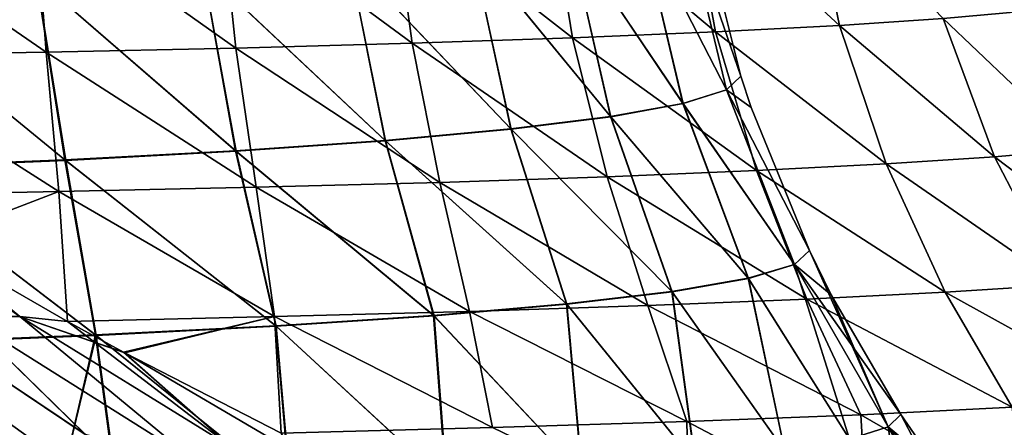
# Model space of a CAD drawing. Header units: metres. Extents: x -109 to 109, y -63 to 140.
# Tile 94 of 256: x -68.18 to -59.82, y 67.7 to 71.16. Entities that reach past the tile are written whole.
import ezdxf

# ---------------------------------------------------------------- set-up
doc = ezdxf.new("R2010")
doc.units = ezdxf.units.M
doc.layers.add('solid_502308_SW0001', color=7, linetype='CONTINUOUS')

msp = doc.modelspace()

# ---------------------------------------------------------------- linework, layer by layer
at = {"layer": 'solid_502308_SW0001'}
for points in [[(-61.21772, 71.113853, 9.024845), (-61.475227, 72.351036, 8.846619), (-62.501556, 72.297073, 10.392056)], [(-62.501556, 72.297073, -10.392057), (-61.475227, 72.351036, -8.84662), (-61.21772, 71.113853, -9.024845)], [(-61.21772, 71.113853, 9.024845), (-60.337799, 71.172432, 7.34733), (-61.475227, 72.351036, 8.846619)], [(-61.475227, 72.351036, -8.84662), (-60.337799, 71.172432, -7.34733), (-61.21772, 71.113853, -9.024845)], [(-63.485825, 71.008125, 12.052473), (-63.686035, 72.247215, 11.819778), (-65.015419, 72.202034, 13.113625)], [(-65.015419, 72.202034, -13.113625), (-63.686035, 72.247215, -11.819779), (-63.485825, 71.008125, -12.052474)], [(-62.271099, 71.058876, 10.59915), (-62.501556, 72.297073, 10.392056), (-63.686035, 72.247215, 11.819778)], [(-63.686035, 72.247215, -11.819779), (-62.501556, 72.297073, -10.392057), (-62.271099, 71.058876, -10.59915)], [(-63.485825, 71.008125, 12.052473), (-62.271099, 71.058876, 10.59915), (-63.686035, 72.247215, 11.819778)], [(-63.686035, 72.247215, -11.819779), (-62.271099, 71.058876, -10.59915), (-63.485825, 71.008125, -12.052474)], [(-62.271099, 71.058876, 10.59915), (-61.21772, 71.113853, 9.024845), (-62.501556, 72.297073, 10.392056)], [(-62.501556, 72.297073, -10.392057), (-61.21772, 71.113853, -9.024845), (-62.271099, 71.058876, -10.59915)], [(-68.047272, 72.12767, -15.243034), (-66.474686, 72.162033, -14.259044), (-66.342987, 70.921547, -14.531784)], [(-66.342987, 70.921547, 14.531783), (-66.474686, 72.162033, 14.259043), (-68.047264, 72.12767, 15.243033)], [(-64.848267, 70.962173, 13.368309), (-65.015419, 72.202034, 13.113625), (-66.474686, 72.162033, 14.259043)], [(-66.474686, 72.162033, -14.259044), (-65.015419, 72.202034, -13.113625), (-64.848267, 70.962173, -13.368309)], [(-66.342987, 70.921547, 14.531783), (-64.848267, 70.962173, 13.368309), (-66.474686, 72.162033, 14.259043)], [(-66.474686, 72.162033, -14.259044), (-64.848267, 70.962173, -13.368309), (-66.342987, 70.921547, -14.531784)], [(-64.848267, 70.962173, 13.368309), (-63.485825, 71.008125, 12.052473), (-65.015419, 72.202034, 13.113625)], [(-65.015419, 72.202034, -13.113625), (-63.485825, 71.008125, -12.052474), (-64.848267, 70.962173, -13.368309)], [(-67.952927, 70.886696, 15.529661), (-68.047264, 72.12767, 15.243033), (-69.715111, 72.099335, 16.054392)], [(-69.715111, 72.099335, -16.054392), (-68.047272, 72.12767, -15.243034), (-67.952927, 70.886696, -15.529661)], [(-69.659569, 70.858032, 16.350513), (-67.952927, 70.886696, 15.529661), (-69.715111, 72.099335, 16.054392)], [(-69.715111, 72.099335, -16.054392), (-67.952927, 70.886696, -15.529661), (-69.659576, 70.858032, -16.350513)], [(-68.047272, 72.12767, -15.243034), (-66.342987, 70.921547, -14.531784), (-67.952927, 70.886696, -15.529661)], [(-67.952927, 70.886696, 15.529661), (-66.342987, 70.921547, 14.531783), (-68.047264, 72.12767, 15.243033)], [(-62.550282, 72.113625, -1.855323), (-62.913071, 71.997803, -3.68074), (-62.1772, 70.566628, -1.898921)], [(-62.912704, 71.99659, 3.680218), (-62.550137, 72.113022, 1.85504), (-62.176872, 70.56601, 1.898057)], [(-62.550282, 72.113625, -1.855323), (-62.055889, 70.684006, -0.000011), (-62.406082, 72.088875, 0.00001)], [(-62.550282, 72.113625, -1.855323), (-62.1772, 70.566628, -1.898921), (-62.055889, 70.684006, -0.000011)], [(-62.550137, 72.113022, 1.85504), (-62.055889, 70.684006, -0.000011), (-62.176872, 70.56601, 1.898057)], [(-62.550137, 72.113022, 1.85504), (-62.406082, 72.088875, 0.00001), (-62.055889, 70.684006, -0.000011)], [(-62.913071, 71.997803, -3.68074), (-63.513943, 71.886124, -5.442768), (-62.547779, 70.451195, -3.768538)], [(-63.513302, 71.884293, 5.442066), (-62.912704, 71.99659, 3.680218), (-62.546906, 70.449959, 3.766912)], [(-62.913071, 71.997803, -3.68074), (-62.547779, 70.451195, -3.768538), (-62.1772, 70.566628, -1.898921)], [(-62.912704, 71.99659, 3.680218), (-62.176872, 70.56601, 1.898057), (-62.546906, 70.449959, 3.766912)], [(-63.513943, 71.886124, -5.442768), (-64.34288, 71.780464, -7.111253), (-63.161968, 70.339897, -5.574382)], [(-64.341911, 71.778015, 7.110442), (-63.513302, 71.884293, 5.442066), (-63.160343, 70.338028, 5.572137)], [(-63.513943, 71.886124, -5.442768), (-63.161968, 70.339897, -5.574382), (-62.547779, 70.451195, -3.768538)], [(-63.513302, 71.884293, 5.442066), (-62.546906, 70.449959, 3.766912), (-63.160343, 70.338028, 5.572137)], [(-64.34288, 71.780464, -7.111253), (-65.385765, 71.682701, -8.656465), (-64.00985, 70.234589, -7.285513)], [(-65.38443, 71.679642, 8.655624), (-64.341911, 71.778015, 7.110442), (-64.007309, 70.232079, 7.282833)], [(-64.34288, 71.780464, -7.111253), (-64.00985, 70.234589, -7.285513), (-63.161968, 70.339897, -5.574382)], [(-64.341911, 71.778015, 7.110442), (-63.160343, 70.338028, 5.572137), (-64.007309, 70.232079, 7.282833)], [(-65.385765, 71.682701, -8.656465), (-66.624542, 71.594536, -10.050983), (-65.077301, 70.137146, -8.871343)], [(-66.622833, 71.590851, 10.050204), (-65.38443, 71.679642, 8.655624), (-65.073715, 70.133995, 8.868444)], [(-65.385765, 71.682701, -8.656465), (-65.077301, 70.137146, -8.871343), (-64.00985, 70.234589, -7.285513)], [(-65.38443, 71.679642, 8.655624), (-64.007309, 70.232079, 7.282833), (-65.073715, 70.133995, 8.868444)], [(-66.624542, 71.594536, -10.050983), (-68.037743, 71.517517, -11.270012), (-66.346092, 70.049248, -10.303593)], [(-68.035652, 71.513206, 11.269383), (-66.622833, 71.590851, 10.050204), (-66.341362, 70.045433, 10.300718)], [(-66.624542, 71.594536, -10.050983), (-66.346092, 70.049248, -10.303593), (-65.077301, 70.137146, -8.871343)], [(-66.622833, 71.590851, 10.050204), (-65.073715, 70.133995, 8.868444), (-66.341362, 70.045433, 10.300718)], [(-68.037743, 71.517517, -11.270012), (-69.600685, 71.453018, -12.291661), (-67.794395, 69.972427, -11.556606)], [(-69.598236, 71.448074, 12.291274), (-68.035652, 71.513206, 11.269383), (-69.389977, 69.902885, 12.605649)], [(-68.035652, 71.513206, 11.269383), (-67.788498, 69.967941, 11.554018), (-69.389977, 69.902885, 12.605649)], [(-68.037743, 71.517517, -11.270012), (-67.794395, 69.972427, -11.556606), (-66.346092, 70.049248, -10.303593)], [(-68.035652, 71.513206, 11.269383), (-66.341362, 70.045433, 10.300718), (-67.788498, 69.967941, 11.554018)], [(-69.600685, 71.453018, -12.291661), (-69.397041, 69.908066, -12.607681), (-67.794395, 69.972427, -11.556606)], [(-59.173462, 70.06189, 5.781742), (-59.641186, 71.23394, 5.586052), (-60.337799, 71.172432, 7.34733)], [(-60.337799, 71.172432, -7.34733), (-59.641186, 71.23394, -5.586053), (-59.173466, 70.06189, -5.781743)], [(-59.903095, 69.998299, 7.602649), (-60.337799, 71.172432, 7.34733), (-61.21772, 71.113853, 9.024845)], [(-61.21772, 71.113853, -9.024845), (-60.337799, 71.172432, -7.34733), (-59.903095, 69.998299, -7.60265)], [(-59.903095, 69.998299, 7.602649), (-59.173462, 70.06189, 5.781742), (-60.337799, 71.172432, 7.34733)], [(-60.337799, 71.172432, -7.34733), (-59.173466, 70.06189, -5.781743), (-59.903095, 69.998299, -7.60265)], [(-61.92384, 69.881081, 10.959435), (-62.271099, 71.058876, 10.59915), (-63.485825, 71.008125, 12.052473)], [(-63.485825, 71.008125, -12.052474), (-62.271099, 71.058876, -10.59915), (-61.92384, 69.881081, -10.959436)], [(-60.823364, 69.937798, 9.335325), (-61.21772, 71.113853, 9.024845), (-62.271099, 71.058876, 10.59915)], [(-62.271099, 71.058876, -10.59915), (-61.21772, 71.113853, -9.024845), (-60.823364, 69.937798, -9.335326)], [(-61.92384, 69.881081, 10.959435), (-60.823364, 69.937798, 9.335325), (-62.271099, 71.058876, 10.59915)], [(-62.271099, 71.058876, -10.59915), (-60.823364, 69.937798, -9.335326), (-61.92384, 69.881081, -10.959436)], [(-60.823364, 69.937798, 9.335325), (-59.903095, 69.998299, 7.602649), (-61.21772, 71.113853, 9.024845)], [(-61.21772, 71.113853, -9.024845), (-59.903095, 69.998299, -7.60265), (-60.823364, 69.937798, -9.335326)], [(-63.191719, 69.828804, 12.456427), (-63.485825, 71.008125, 12.052473), (-64.848267, 70.962173, 13.368309)], [(-64.848267, 70.962173, -13.368309), (-63.485825, 71.008125, -12.052474), (-63.191719, 69.828804, -12.456427)], [(-63.191719, 69.828804, 12.456427), (-61.92384, 69.881081, 10.959435), (-63.485825, 71.008125, 12.052473)], [(-63.485825, 71.008125, -12.052474), (-61.92384, 69.881081, -10.959436), (-63.191719, 69.828804, -12.456427)], [(-66.170151, 69.739914, 15.001893), (-66.342987, 70.921547, 14.531783), (-67.952927, 70.886696, 15.529661)], [(-67.952927, 70.886696, -15.529661), (-66.342987, 70.921547, -14.531784), (-66.170158, 69.739914, -15.001894)], [(-64.612587, 69.78157, 13.809086), (-64.848267, 70.962173, 13.368309), (-66.342987, 70.921547, 14.531783)], [(-66.342987, 70.921547, -14.531784), (-64.848267, 70.962173, -13.368309), (-64.612587, 69.78157, -13.809087)], [(-66.170151, 69.739914, 15.001893), (-64.612587, 69.78157, 13.809086), (-66.342987, 70.921547, 14.531783)], [(-66.342987, 70.921547, -14.531784), (-64.612587, 69.78157, -13.809087), (-66.170158, 69.739914, -15.001894)], [(-64.612587, 69.78157, 13.809086), (-63.191719, 69.828804, 12.456427), (-64.848267, 70.962173, 13.368309)], [(-64.848267, 70.962173, -13.368309), (-63.191719, 69.828804, -12.456427), (-64.612587, 69.78157, -13.809087)], [(-69.659576, 70.858032, -16.350513), (-67.952927, 70.886696, -15.529661), (-67.846375, 69.704323, -16.021139)], [(-69.659576, 70.858032, -16.350513), (-67.846375, 69.704323, -16.021139), (-69.595222, 69.666763, -16.848963)], [(-67.846367, 69.704323, 16.021139), (-67.952927, 70.886696, 15.529661), (-69.659569, 70.858032, 16.350513)], [(-69.5952, 69.666748, 16.848959), (-67.846367, 69.704323, 16.021139), (-69.659569, 70.858032, 16.350513)], [(-67.846367, 69.704323, 16.021139), (-66.170151, 69.739914, 15.001893), (-67.952927, 70.886696, 15.529661)], [(-67.952927, 70.886696, -15.529661), (-66.170158, 69.739914, -15.001894), (-67.846375, 69.704323, -16.021139)], [(-62.1772, 70.566628, -1.898921), (-61.967899, 70.416786, -0.000004), (-62.055889, 70.684006, -0.000011)], [(-62.176872, 70.56601, 1.898057), (-62.055889, 70.684006, -0.000011), (-61.967899, 70.416786, -0.000004)], [(-62.1772, 70.566628, -1.898921), (-62.547779, 70.451195, -3.768538), (-61.602249, 69.083984, -1.98872)], [(-62.546906, 70.449959, 3.766912), (-62.176872, 70.56601, 1.898057), (-61.601799, 69.083313, 1.987914)], [(-62.1772, 70.566628, -1.898921), (-61.474129, 69.202103, 0.000003), (-61.967899, 70.416786, -0.000004)], [(-62.1772, 70.566628, -1.898921), (-61.602249, 69.083984, -1.98872), (-61.474129, 69.202103, 0.000003)], [(-62.176872, 70.56601, 1.898057), (-61.474129, 69.202103, 0.000003), (-61.601799, 69.083313, 1.987914)], [(-62.176872, 70.56601, 1.898057), (-61.967899, 70.416786, -0.000004), (-61.474129, 69.202103, 0.000003)], [(-62.547779, 70.451195, -3.768538), (-63.161968, 70.339897, -5.574382), (-61.993488, 68.967842, -3.94734)], [(-63.160343, 70.338028, 5.572137), (-62.546906, 70.449959, 3.766912), (-61.992382, 68.966499, 3.94586)], [(-62.547779, 70.451195, -3.768538), (-61.993488, 68.967842, -3.94734), (-61.602249, 69.083984, -1.98872)], [(-62.546906, 70.449959, 3.766912), (-61.601799, 69.083313, 1.987914), (-61.992382, 68.966499, 3.94586)], [(-63.161968, 70.339897, -5.574382), (-64.00985, 70.234589, -7.285513), (-62.642075, 68.855934, -5.838891)], [(-64.007309, 70.232079, 7.282833), (-63.160343, 70.338028, 5.572137), (-62.640137, 68.85392, 5.83691)], [(-63.161968, 70.339897, -5.574382), (-62.642075, 68.855934, -5.838891), (-61.993488, 68.967842, -3.94734)], [(-63.160343, 70.338028, 5.572137), (-61.992382, 68.966499, 3.94586), (-62.640137, 68.85392, 5.83691)], [(-64.00985, 70.234589, -7.285513), (-65.077301, 70.137146, -8.871343), (-63.53764, 68.750145, -7.630278)], [(-65.073715, 70.133995, 8.868444), (-64.007309, 70.232079, 7.282833), (-63.534729, 68.747444, 7.628003)], [(-64.00985, 70.234589, -7.285513), (-63.53764, 68.750145, -7.630278), (-62.642075, 68.855934, -5.838891)], [(-64.007309, 70.232079, 7.282833), (-62.640137, 68.85392, 5.83691), (-63.534729, 68.747444, 7.628003)], [(-65.077301, 70.137146, -8.871343), (-66.346092, 70.049248, -10.303593), (-64.665245, 68.652428, -9.288759)], [(-65.077301, 70.137146, -8.871343), (-64.665245, 68.652428, -9.288759), (-63.53764, 68.750145, -7.630278)], [(-66.341362, 70.045433, 10.300718), (-65.073715, 70.133995, 8.868444), (-64.661263, 68.649033, 9.286428)], [(-65.073715, 70.133995, 8.868444), (-63.534729, 68.747444, 7.628003), (-64.661263, 68.649033, 9.286428)], [(-58.557159, 68.979599, 6.077082), (-59.173462, 70.06189, 5.781742), (-59.903095, 69.998299, 7.602649)], [(-59.903095, 69.998299, -7.60265), (-59.173466, 70.06189, -5.781743), (-58.557159, 68.979599, -6.077083)], [(-67.794395, 69.972427, -11.556606), (-69.397041, 69.908066, -12.607681), (-67.534966, 68.487808, -12.088725)], [(-66.346092, 70.049248, -10.303593), (-67.794395, 69.972427, -11.556606), (-66.005463, 68.564461, -10.784065)], [(-67.794395, 69.972427, -11.556606), (-67.534966, 68.487808, -12.088725), (-66.005463, 68.564461, -10.784065)], [(-67.788498, 69.967941, 11.554018), (-66.341362, 70.045433, 10.300718), (-66.000359, 68.560364, 10.781934)], [(-66.346092, 70.049248, -10.303593), (-66.005463, 68.564461, -10.784065), (-64.665245, 68.652428, -9.288759)], [(-66.341362, 70.045433, 10.300718), (-64.661263, 68.649033, 9.286428), (-66.000359, 68.560364, 10.781934)], [(-59.33791, 68.912895, 7.987282), (-59.903095, 69.998299, 7.602649), (-60.823364, 69.937798, 9.335325)], [(-60.823364, 69.937798, -9.335326), (-59.903095, 69.998299, -7.60265), (-59.337914, 68.912895, -7.987283)], [(-59.33791, 68.912895, 7.987282), (-58.557159, 68.979599, 6.077082), (-59.903095, 69.998299, 7.602649)], [(-59.903095, 69.998299, -7.60265), (-58.557159, 68.979599, -6.077083), (-59.337914, 68.912895, -7.987283)], [(-69.397041, 69.908066, -12.607681), (-69.216057, 68.420525, -13.174569), (-67.534966, 68.487808, -12.088725)], [(-69.389977, 69.902885, 12.605649), (-67.788498, 69.967941, 11.554018), (-67.52874, 68.482986, 12.087061)], [(-69.389977, 69.902885, 12.605649), (-67.52874, 68.482986, 12.087061), (-69.208298, 68.41481, 13.173479)], [(-67.788498, 69.967941, 11.554018), (-66.000359, 68.560364, 10.781934), (-67.52874, 68.482986, 12.087061)], [(-60.321224, 68.849525, 9.801823), (-60.823364, 69.937798, 9.335325), (-61.92384, 69.881081, 10.959435)], [(-61.92384, 69.881081, -10.959436), (-60.823364, 69.937798, -9.335326), (-60.321224, 68.849525, -9.801824)], [(-60.321224, 68.849525, 9.801823), (-59.33791, 68.912895, 7.987282), (-60.823364, 69.937798, 9.335325)], [(-60.823364, 69.937798, -9.335326), (-59.337914, 68.912895, -7.987283), (-60.321224, 68.849525, -9.801824)], [(-68.178986, 68.642731, -16.872396), (-69.888733, 69.847763, -16.869371), (-69.595222, 69.666763, -16.848963)], [(-68.646912, 68.643394, -16.991812), (-69.888733, 69.847763, -16.869371), (-68.178986, 68.642731, -16.872396)], [(-62.847202, 68.735802, 13.058443), (-63.191719, 69.828804, 12.456427), (-64.612587, 69.78157, 13.809086)], [(-64.612587, 69.78157, -13.809087), (-63.191719, 69.828804, -12.456427), (-62.847202, 68.735802, -13.058444)], [(-61.495663, 68.790268, 11.498848), (-61.92384, 69.881081, 10.959435), (-63.191719, 69.828804, 12.456427)], [(-63.191719, 69.828804, -12.456427), (-61.92384, 69.881081, -10.959436), (-61.495663, 68.790268, -11.498849)], [(-62.847202, 68.735802, 13.058443), (-61.495663, 68.790268, 11.498848), (-63.191719, 69.828804, 12.456427)], [(-63.191719, 69.828804, -12.456427), (-61.495663, 68.790268, -11.498849), (-62.847202, 68.735802, -13.058444)], [(-61.495663, 68.790268, 11.498848), (-60.321224, 68.849525, 9.801823), (-61.92384, 69.881081, 10.959435)], [(-61.92384, 69.881081, -10.959436), (-60.321224, 68.849525, -9.801824), (-61.495663, 68.790268, -11.498849)], [(-67.846375, 69.704323, -16.021139), (-66.170158, 69.739914, -15.001894), (-66.016357, 68.643784, -15.693514)], [(-66.016357, 68.643784, 15.693513), (-66.170151, 69.739914, 15.001893), (-67.846367, 69.704323, 16.021139)], [(-66.170158, 69.739914, -15.001894), (-64.612587, 69.78157, -13.809087), (-64.360031, 68.686783, -14.462207)], [(-66.170158, 69.739914, -15.001894), (-64.360031, 68.686783, -14.462207), (-66.016357, 68.643784, -15.693514)], [(-64.360023, 68.686783, 14.462205), (-64.612587, 69.78157, 13.809086), (-66.170151, 69.739914, 15.001893)], [(-66.016357, 68.643784, 15.693513), (-64.360023, 68.686783, 14.462205), (-66.170151, 69.739914, 15.001893)], [(-64.360023, 68.686783, 14.462205), (-62.847202, 68.735802, 13.058443), (-64.612587, 69.78157, 13.809086)], [(-64.612587, 69.78157, -13.809087), (-62.847202, 68.735802, -13.058444), (-64.360031, 68.686783, -14.462207)], [(-68.953255, 69.279343, -16.805668), (-69.595222, 69.666763, -16.848963), (-67.846375, 69.704323, -16.021139)], [(-68.178986, 68.642731, -16.872396), (-69.595222, 69.666763, -16.848963), (-68.953255, 69.279343, -16.805668)], [(-68.953163, 69.279289, 16.80566), (-67.846367, 69.704323, 16.021139), (-69.5952, 69.666748, 16.848959)], [(-68.953255, 69.279343, -16.805668), (-67.846375, 69.704323, -16.021139), (-67.773827, 68.601089, -16.731516)], [(-67.773827, 68.601089, 16.731516), (-67.846367, 69.704323, 16.021139), (-68.953163, 69.279289, 16.80566)], [(-67.846375, 69.704323, -16.021139), (-66.016357, 68.643784, -15.693514), (-67.773827, 68.601089, -16.731516)], [(-67.773827, 68.601089, 16.731516), (-66.016357, 68.643784, 15.693513), (-67.846367, 69.704323, 16.021139)], [(-68.178986, 68.642731, -16.872396), (-68.953255, 69.279343, -16.805668), (-67.773827, 68.601089, -16.731516)], [(-68.178993, 68.642738, 16.872398), (-67.773827, 68.601089, 16.731516), (-68.953163, 69.279289, 16.80566)], [(-61.602249, 69.083984, -1.98872), (-61.288837, 68.828033, -0.000006), (-61.474129, 69.202103, 0.000003)], [(-61.601799, 69.083313, 1.987914), (-61.474129, 69.202103, 0.000003), (-60.804291, 67.706795, 1.872332)], [(-61.474129, 69.202103, 0.000003), (-61.288837, 68.828033, -0.000006), (-60.804291, 67.706795, 1.872332)], [(-61.602249, 69.083984, -1.98872), (-61.993488, 68.967842, -3.94734), (-61.134895, 67.602997, -3.725166)], [(-61.992382, 68.966499, 3.94586), (-61.601799, 69.083313, 1.987914), (-61.133671, 67.601753, 3.723791)], [(-61.602249, 69.083984, -1.98872), (-60.69701, 67.813148, -0.000006), (-61.288837, 68.828033, -0.000006)], [(-61.602249, 69.083984, -1.98872), (-60.804817, 67.707413, -1.873086), (-60.69701, 67.813148, -0.000006)], [(-61.602249, 69.083984, -1.98872), (-61.134895, 67.602997, -3.725166), (-60.804817, 67.707413, -1.873086)], [(-61.601799, 69.083313, 1.987914), (-60.804291, 67.706795, 1.872332), (-61.133671, 67.601753, 3.723791)], [(-69.688049, 69.028671, -17.047543), (-67.621284, 67.642662, -17.063704), (-70.59935, 58.754658, -17.727995)], [(-67.621704, 67.642921, 17.063696), (-69.688072, 69.028687, 17.047543), (-70.599335, 58.754673, 17.727995)], [(-68.646927, 68.64341, 16.991812), (-69.688072, 69.028687, 17.047543), (-67.621704, 67.642921, 17.063696)], [(-68.646912, 68.643394, -16.991812), (-67.621284, 67.642662, -17.063704), (-69.688049, 69.028671, -17.047543)], [(-61.993488, 68.967842, -3.94734), (-62.642075, 68.855934, -5.838891), (-61.683666, 67.501656, -5.527037)], [(-62.640137, 68.85392, 5.83691), (-61.992382, 68.966499, 3.94586), (-61.681595, 67.499786, 5.525207)], [(-61.993488, 68.967842, -3.94734), (-61.683666, 67.501656, -5.527037), (-61.134895, 67.602997, -3.725166)], [(-61.992382, 68.966499, 3.94586), (-61.133671, 67.601753, 3.723791), (-61.681595, 67.499786, 5.525207)], [(-58.675323, 67.940491, 8.530039), (-59.33791, 68.912895, 7.987282), (-60.321224, 68.849525, 9.801823)], [(-60.321224, 68.849525, -9.801824), (-59.337914, 68.912895, -7.987283), (-58.675323, 67.940491, -8.53004)], [(-62.642075, 68.855934, -5.838891), (-63.53764, 68.750145, -7.630278), (-62.444427, 67.404816, -7.25356)], [(-63.534729, 68.747444, 7.628003), (-62.640137, 68.85392, 5.83691), (-62.441395, 67.402313, 7.251463)], [(-62.642075, 68.855934, -5.838891), (-62.444427, 67.404816, -7.25356), (-61.683666, 67.501656, -5.527037)], [(-62.640137, 68.85392, 5.83691), (-61.681595, 67.499786, 5.525207), (-62.441395, 67.402313, 7.251463)], [(-59.753197, 67.873177, 10.457475), (-60.321224, 68.849525, 9.801823), (-61.495663, 68.790268, 11.498848)], [(-61.495663, 68.790268, -11.498849), (-60.321224, 68.849525, -9.801824), (-59.753201, 67.873177, -10.457476)], [(-61.288837, 68.828033, -0.000006), (-60.69701, 67.813148, -0.000006), (-60.804291, 67.706795, 1.872332)], [(-59.753197, 67.873177, 10.457475), (-58.675323, 67.940491, 8.530039), (-60.321224, 68.849525, 9.801823)], [(-60.321224, 68.849525, -9.801824), (-58.675323, 67.940491, -8.53004), (-59.753201, 67.873177, -10.457476)], [(-63.53764, 68.750145, -7.630278), (-64.665245, 68.652428, -9.288759), (-63.407124, 67.313751, -8.879558)], [(-64.661263, 68.649033, 9.286428), (-63.534729, 68.747444, 7.628003), (-63.403049, 67.310616, 8.877408)], [(-64.360031, 68.686783, -14.462207), (-62.847202, 68.735802, -13.058444), (-62.515678, 67.753151, -13.894712)], [(-62.515678, 67.753151, 13.894711), (-62.847202, 68.735802, 13.058443), (-64.360023, 68.686783, 14.462205)], [(-63.53764, 68.750145, -7.630278), (-63.407124, 67.313751, -8.879558), (-62.444427, 67.404816, -7.25356)], [(-63.534729, 68.747444, 7.628003), (-62.441395, 67.402313, 7.251463), (-63.403049, 67.310616, 8.877408)], [(-61.038662, 67.810478, 12.253078), (-61.495663, 68.790268, 11.498848), (-62.847202, 68.735802, 13.058443)], [(-62.847202, 68.735802, -13.058444), (-61.495663, 68.790268, -11.498849), (-61.038666, 67.810478, -12.253078)], [(-62.515678, 67.753151, 13.894711), (-61.038662, 67.810478, 12.253078), (-62.847202, 68.735802, 13.058443)], [(-62.847202, 68.735802, -13.058444), (-61.038666, 67.810478, -12.253078), (-62.515678, 67.753151, -13.894712)], [(-61.038662, 67.810478, 12.253078), (-59.753197, 67.873177, 10.457475), (-61.495663, 68.790268, 11.498848)], [(-61.495663, 68.790268, -11.498849), (-59.753201, 67.873177, -10.457476), (-61.038666, 67.810478, -12.253078)], [(-66.68026, 67.406487, 17.025036), (-68.646927, 68.64341, 16.991812), (-67.621704, 67.642921, 17.063696)], [(-68.178993, 68.642738, 16.872398), (-68.646927, 68.64341, 16.991812), (-66.68026, 67.406487, 17.025036)], [(-66.680267, 67.406487, -17.025034), (-67.621284, 67.642662, -17.063704), (-68.646912, 68.643394, -16.991812)], [(-66.680267, 67.406487, -17.025034), (-68.646912, 68.643394, -16.991812), (-68.178986, 68.642731, -16.872396)], [(-66.379852, 67.534042, 16.907452), (-67.773827, 68.601089, 16.731516), (-68.178993, 68.642738, 16.872398)], [(-66.379852, 67.534042, 16.907452), (-68.178993, 68.642738, 16.872398), (-66.68026, 67.406487, 17.025036)], [(-68.178986, 68.642731, -16.872396), (-67.773827, 68.601089, -16.731516), (-67.296982, 68.340332, -16.703783)], [(-68.178986, 68.642731, -16.872396), (-67.296982, 68.340332, -16.703783), (-67.285912, 68.334381, -16.703156)], [(-66.37986, 67.53405, -16.90745), (-68.178986, 68.642731, -16.872396), (-67.285912, 68.334381, -16.703156)], [(-66.680267, 67.406487, -17.025034), (-68.178986, 68.642731, -16.872396), (-66.37986, 67.53405, -16.90745)], [(-67.29702, 68.340355, 16.703787), (-66.016357, 68.643784, 15.693513), (-67.773827, 68.601089, 16.731516)], [(-67.296982, 68.340332, -16.703783), (-67.773827, 68.601089, -16.731516), (-66.016357, 68.643784, -15.693514)], [(-67.285912, 68.334381, 16.703157), (-66.016357, 68.643784, 15.693513), (-67.29702, 68.340355, 16.703787)], [(-67.285912, 68.334381, -16.703156), (-67.296982, 68.340332, -16.703783), (-66.016357, 68.643784, -15.693514)], [(-67.285912, 68.334381, 16.703157), (-65.958115, 67.654427, 16.633482), (-66.016357, 68.643784, 15.693513)], [(-67.285912, 68.334381, -16.703156), (-66.016357, 68.643784, -15.693514), (-65.958099, 67.654419, -16.63348)], [(-64.166039, 67.701904, 15.362104), (-64.360023, 68.686783, 14.462205), (-66.016357, 68.643784, 15.693513)], [(-66.016357, 68.643784, -15.693514), (-64.360031, 68.686783, -14.462207), (-64.166039, 67.701904, -15.362105)], [(-65.958115, 67.654427, 16.633482), (-64.166039, 67.701904, 15.362104), (-66.016357, 68.643784, 15.693513)], [(-66.016357, 68.643784, -15.693514), (-64.166039, 67.701904, -15.362105), (-65.958099, 67.654419, -16.63348)], [(-64.665245, 68.652428, -9.288759), (-66.005463, 68.564461, -10.784065), (-64.558777, 67.22982, -10.381018)], [(-66.000359, 68.560364, 10.781934), (-64.661263, 68.649033, 9.286428), (-64.553612, 67.226028, 10.379041)], [(-64.665245, 68.652428, -9.288759), (-64.558777, 67.22982, -10.381018), (-63.407124, 67.313751, -8.879558)], [(-64.661263, 68.649033, 9.286428), (-63.403049, 67.310616, 8.877408), (-64.553612, 67.226028, 10.379041)], [(-64.360031, 68.686783, -14.462207), (-62.515678, 67.753151, -13.894712), (-64.166039, 67.701904, -15.362105)], [(-64.166039, 67.701904, 15.362104), (-62.515678, 67.753151, 13.894711), (-64.360023, 68.686783, 14.462205)], [(-66.379852, 67.534042, 16.907452), (-67.29702, 68.340355, 16.703787), (-67.773827, 68.601089, 16.731516)], [(-66.005463, 68.564461, -10.784065), (-67.534966, 68.487808, -12.088725), (-65.88353, 67.154266, -11.735673)], [(-67.52874, 68.482986, 12.087061), (-66.000359, 68.560364, 10.781934), (-65.877274, 67.149818, 11.734106)], [(-66.005463, 68.564461, -10.784065), (-65.88353, 67.154266, -11.735673), (-64.558777, 67.22982, -10.381018)], [(-66.000359, 68.560364, 10.781934), (-64.553612, 67.226028, 10.379041), (-65.877274, 67.149818, 11.734106)], [(-67.534966, 68.487808, -12.088725), (-69.216057, 68.420525, -13.174569), (-67.79142, 67.394287, -12.975674)], [(-67.79142, 67.394287, 12.975674), (-69.208298, 68.41481, 13.173479), (-67.52874, 68.482986, 12.087061)], [(-67.534966, 68.487808, -12.088725), (-67.79142, 67.394287, -12.975674), (-67.344437, 67.083214, -12.914821)], [(-67.79142, 67.394287, 12.975674), (-67.52874, 68.482986, 12.087061), (-67.336975, 67.078072, 12.913815)], [(-67.534966, 68.487808, -12.088725), (-67.344437, 67.083214, -12.914821), (-65.88353, 67.154266, -11.735673)], [(-67.52874, 68.482986, 12.087061), (-65.877274, 67.149818, 11.734106), (-67.336975, 67.078072, 12.913815)], [(-67.79142, 67.394287, -12.975674), (-69.216057, 68.420525, -13.174569), (-68.612457, 67.44281, -13.371992)], [(-68.613701, 67.445343, 13.371363), (-69.208298, 68.41481, 13.173479), (-67.79142, 67.394287, 12.975674)], [(-66.379852, 67.534042, 16.907452), (-67.285912, 68.334381, 16.703157), (-67.29702, 68.340355, 16.703787)], [(-65.867523, 67.504311, 16.738752), (-65.958115, 67.654427, 16.633482), (-67.285912, 68.334381, 16.703157)], [(-65.867523, 67.504311, 16.738752), (-67.285912, 68.334381, 16.703157), (-66.379852, 67.534042, 16.907452)], [(-65.867523, 67.504311, -16.738752), (-67.285912, 68.334381, -16.703156), (-65.958099, 67.654419, -16.63348)], [(-66.37986, 67.53405, -16.90745), (-67.285912, 68.334381, -16.703156), (-65.867523, 67.504311, -16.738752)], [(-60.987415, 66.94812, 13.682727), (-61.038662, 67.810478, 12.253078), (-62.515678, 67.753151, 13.894711)], [(-62.515678, 67.753151, -13.894712), (-61.038666, 67.810478, -12.253078), (-60.987415, 66.94812, -13.682727)], [(-61.038666, 67.810478, -12.253078), (-59.753201, 67.873177, -10.457476), (-59.643051, 67.00634, -12.015489)], [(-61.038666, 67.810478, -12.253078), (-59.643051, 67.00634, -12.015489), (-60.987415, 66.94812, -13.682727)], [(-59.643051, 67.00634, 12.015489), (-59.753197, 67.873177, 10.457475), (-61.038662, 67.810478, 12.253078)], [(-60.987415, 66.94812, 13.682727), (-59.643051, 67.00634, 12.015489), (-61.038662, 67.810478, 12.253078)], [(-60.804817, 67.707413, -1.873086), (-60.383942, 67.357262), (-60.69701, 67.813148, -0.000006)], [(-60.444775, 67.324295, 1.14565), (-60.804291, 67.706795, 1.872332), (-60.69701, 67.813148, -0.000006)], [(-60.444775, 67.324295, 1.14565), (-60.69701, 67.813148, -0.000006), (-60.383942, 67.357262)], [(-62.49604, 66.895027, 15.203017), (-62.515678, 67.753151, 13.894711), (-64.166039, 67.701904, 15.362104)], [(-64.166039, 67.701904, -15.362105), (-62.515678, 67.753151, -13.894712), (-62.49604, 66.895027, -15.203017)], [(-62.49604, 66.895027, 15.203017), (-60.987415, 66.94812, 13.682727), (-62.515678, 67.753151, 13.894711)], [(-62.515678, 67.753151, -13.894712), (-60.987415, 66.94812, -13.682727), (-62.49604, 66.895027, -15.203017)], [(-60.804817, 67.707413, -1.873086), (-61.134895, 67.602997, -3.725166), (-60.538857, 67.2612, -2.139482)], [(-60.720318, 67.129929, 3.436281), (-61.133671, 67.601753, 3.723791), (-60.804291, 67.706795, 1.872332)], [(-60.804817, 67.707413, -1.873086), (-60.538857, 67.2612, -2.139482), (-60.383942, 67.357262)], [(-60.555817, 67.249306, 2.284267), (-60.720318, 67.129929, 3.436281), (-60.804291, 67.706795, 1.872332)], [(-60.538857, 67.2612, 2.139474), (-60.555817, 67.249306, 2.284267), (-60.804291, 67.706795, 1.872332)], [(-60.444775, 67.324295, 1.14565), (-60.538857, 67.2612, 2.139474), (-60.804291, 67.706795, 1.872332)]]:
    msp.add_3dface(points, dxfattribs=at)

doc.saveas('drawing.dxf')
